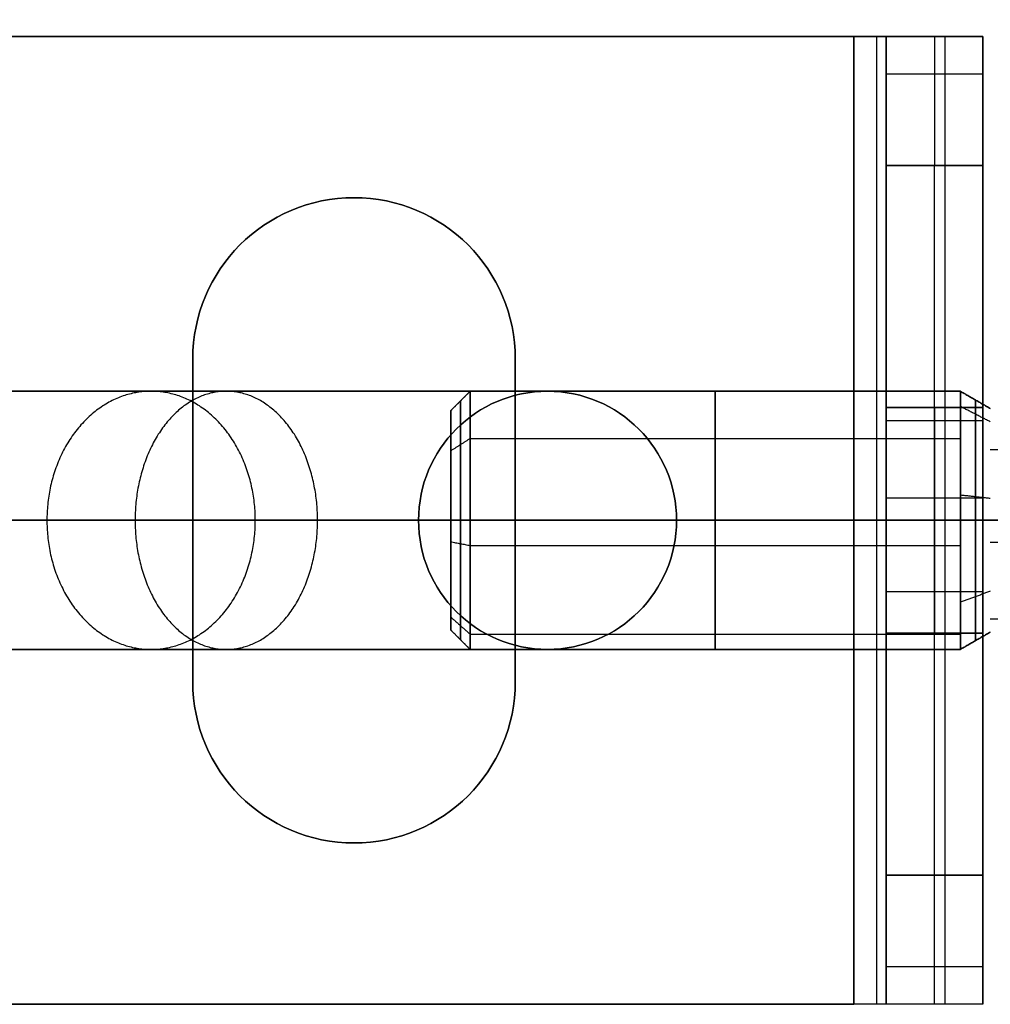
# Model space of a CAD drawing. Header units: millimetres. Extents: x -131 to 131, y -178 to 83.
# Tile 130 of 142: x 24 to 39, y -55 to -40. Entities that reach past the tile are written whole.
import ezdxf

# ---------------------------------------------------------------- set-up
doc = ezdxf.new("R2010")
doc.units = ezdxf.units.MM
for name, color, linetype, true_color in [('IGES level 12', 7, 'Continuous', 0xcad1ee), ('IGES level 21', 7, 'Continuous', 0xcad1ee), ('IGES level 34', 7, 'Continuous', 0xcad1ee), ('IGES level 4', 7, 'Continuous', 0xcad1ee), ('IGES level 47', 7, 'Continuous', 0xcad1ee), ('IGES level 6', 7, 'Continuous', 0xcad1ee)]:
    doc.layers.add(name, color=color, linetype=linetype, true_color=true_color)

# ---------------------------------------------------------------- blocks, each defined once
blk = doc.blocks.new('DOME S')
at = {"layer": 'IGES level 12', "extrusion": (-1, 0, 0)}
for centre, radius, start, end in [((7.457, 1141.448, -30.001), 2, 0, 180), ((7.457, 1141.448, -30.001), 2, 180, 0), ((7.457, 1141.448, -37.601), 2, 0, 180), ((7.457, 1141.448, -37.601), 2, 180, 0), ((7.457, 1141.448, -37.833), 1.866, 0, 180), ((7.457, 1141.448, -37.833), 1.866, 180, 360)]:
    blk.add_arc(centre, radius, start, end, dxfattribs=at)
at = {"layer": 'IGES level 12', "extrusion": (1, 0, 0)}
for centre, radius, start, end in [((-7.457, 1141.448, 30.001), 2, 0, 180), ((-7.457, 1141.448, 30.001), 2, 180, 0), ((-7.457, 1141.448, 33.801), 2, 0, 180), ((-7.457, 1141.448, 33.801), 2, 180, 360), ((-7.457, 1141.448, 37.601), 2, 0, 180), ((-7.457, 1141.448, 37.601), 2, 180, 0), ((-7.457, 1141.448, 29.851), 1.85, 0, 180), ((-7.457, 1141.448, 29.851), 1.85, 180, 360), ((-7.457, 1141.448, 29.701), 1.7, 0, 180), ((-7.457, 1141.448, 29.701), 1.7, 0, 180), ((-7.457, 1141.448, 29.701), 1.7, 180, 0), ((-7.457, 1141.448, 29.701), 1.7, 180, 0)]:
    blk.add_arc(centre, radius, start, end, dxfattribs=at)
at = {"layer": 'IGES level 12'}
for points in [[(30.001, -5.457, 1141.448), (29.701, -5.757, 1141.448)], [(29.701, -5.757, 1141.448), (30.001, -5.457, 1141.448)], [(37.601, -5.457, 1141.448), (30.001, -5.457, 1141.448)], [(30.001, -5.457, 1141.448), (37.601, -5.457, 1141.448)], [(38.065, -5.725, 1141.448), (37.601, -5.457, 1141.448)], [(37.601, -5.457, 1141.448), (38.065, -5.725, 1141.448)], [(29.701, -9.157, 1141.448), (29.701, -5.757, 1141.448)], [(38.065, -5.93, 1142.264), (37.601, -5.693, 1142.39)], [(38.065, -5.93, 1140.631), (37.601, -5.693, 1140.505)], [(29.701, -6.379, 1142.762), (30.001, -6.188, 1142.994)], [(29.701, -6.379, 1140.133), (30.001, -6.188, 1139.902)], [(30.001, -6.188, 1142.994), (37.601, -6.188, 1142.994)], [(30.001, -6.188, 1139.902), (37.601, -6.188, 1139.902)], [(38.065, -6.359, 1142.786), (38.586, -6.359, 1142.786)], [(38.065, -7.119, 1143.146), (37.601, -7.067, 1143.409)], [(38.065, -7.119, 1139.749), (37.601, -7.067, 1139.486)], [(29.701, -7.457, 1139.748), (29.701, -7.457, 1143.148)], [(29.701, -7.789, 1143.115), (30.001, -7.847, 1143.409)], [(29.701, -7.789, 1139.78), (30.001, -7.847, 1139.486)], [(30.001, -7.847, 1143.409), (37.601, -7.847, 1143.409)], [(30.001, -7.847, 1139.486), (37.601, -7.847, 1139.486)], [(38.065, -7.795, 1143.146), (38.586, -7.795, 1143.146)], [(38.065, -8.556, 1142.786), (37.601, -8.726, 1142.994)], [(38.065, -8.556, 1140.109), (37.601, -8.726, 1139.902)], [(29.701, -8.957, 1142.249), (30.001, -9.221, 1142.39)], [(29.701, -8.957, 1140.646), (30.001, -9.221, 1140.505)], [(38.065, -8.985, 1142.264), (38.586, -8.985, 1142.264)], [(29.701, -9.157, 1141.448), (30.001, -9.457, 1141.448)], [(30.001, -9.457, 1141.448), (29.701, -9.157, 1141.448)], [(30.001, -9.221, 1142.39), (37.601, -9.221, 1142.39)], [(30.001, -9.221, 1140.505), (37.601, -9.221, 1140.505)], [(37.601, -9.457, 1141.448), (38.065, -9.189, 1141.448)], [(38.065, -9.189, 1141.448), (37.601, -9.457, 1141.448)], [(30.001, -9.457, 1141.448), (37.601, -9.457, 1141.448)], [(37.601, -9.457, 1141.448), (30.001, -9.457, 1141.448)]]:
    blk.add_open_spline(points, degree=1, dxfattribs=at)
at = {"layer": 'IGES level 21', "extrusion": (-0.803402, -0.595438, 0)}
for radius in [115.5, 115.5, 113.3, 113.3]:
    blk.add_circle((5.515, 133.223, 5.083), radius, dxfattribs=at)
at = {"layer": 'IGES level 21', "extrusion": (0, -1, 0)}
for radius in [115.5, 115.5, 113.3, 113.3]:
    blk.add_circle((-0.799, 134.223, 7.457), radius, dxfattribs=at)
at = {"layer": 'IGES level 21', "extrusion": (0, 0, -1)}
for centre, radius, start, end in [((0.799, -7.457, -132.723), 113.299, 53.45616, 233.45616), ((0.799, -7.457, -134.723), 115.499, 0, 180), ((0.799, -7.457, -134.223), 115.5, 90, 270), ((0.799, -7.457, -134.223), 115.5, 90, 270), ((0.799, -7.457, -134.223), 113.3, 90, 270), ((0.799, -7.457, -134.223), 113.3, 90, 270), ((0.799, -7.457, -132.723), 113.299, 233.45616, 53.45616), ((0.799, -7.457, -133.223), 115.5, 143.45616, 323.45616), ((0.799, -7.457, -133.223), 115.5, 143.45616, 323.45616), ((0.799, -7.457, -133.223), 113.3, 143.45616, 323.45616), ((0.799, -7.457, -133.223), 113.3, 143.45616, 323.45616), ((0.799, -7.457, -134.723), 115.499, 180, 360)]:
    blk.add_arc(centre, radius, start, end, dxfattribs=at)
at = {"layer": 'IGES level 21'}
for centre, radius, start, end in [((-0.799, -7.457, 133.223), 115.5, 36.54384, 216.54384), ((-0.799, -7.457, 133.223), 115.5, 36.54384, 216.54384), ((-0.799, -7.457, 132.723), 115.499, 306.54384, 126.54384), ((-0.799, -7.457, 133.223), 113.3, 36.54384, 216.54384), ((-0.799, -7.457, 133.223), 113.3, 36.54384, 216.54384), ((-0.799, -7.457, 134.723), 113.299, 0, 180), ((-0.799, -7.457, 132.723), 115.499, 126.54384, 306.54384), ((-0.799, -7.457, 134.723), 113.299, 180, 0)]:
    blk.add_arc(centre, radius, start, end, dxfattribs=at)
at = {"layer": 'IGES level 21', "extrusion": (0.595438, -0.803402, -1.05637e-17)}
blk.add_arc((-5.083, 133.223, 5.515), 115.5, 0, 180, dxfattribs=at)
blk.add_arc((-5.083, 133.223, 5.515), 115.5, 0, 180, dxfattribs=at)
at = {"layer": 'IGES level 21', "extrusion": (-0.595438, 0.803402, -1.05637e-17)}
blk.add_arc((5.083, 133.223, -5.515), 115.5, 180, 0, dxfattribs=at)
blk.add_arc((5.083, 133.223, -5.515), 115.5, 180, 0, dxfattribs=at)
at = {"layer": 'IGES level 21', "extrusion": (0.595438, -0.803402, -1.01288e-17)}
blk.add_arc((-5.083, 133.223, 5.515), 113.3, 0, 180, dxfattribs=at)
blk.add_arc((-5.083, 133.223, 5.515), 113.3, 0, 180, dxfattribs=at)
at = {"layer": 'IGES level 21', "extrusion": (-0.595438, 0.803402, -1.01288e-17)}
blk.add_arc((5.083, 133.223, -5.515), 113.3, 180, 0, dxfattribs=at)
blk.add_arc((5.083, 133.223, -5.515), 113.3, 180, 0, dxfattribs=at)
at = {"layer": 'IGES level 34'}
for centre, radius, start, end in [((-0.799, -7.457, 138.723), 117.2, 0, 90), ((-0.799, -7.457, 128.723), 117.2, 0, 90), ((-0.799, -7.457, 134.723), 116, 0, 90), ((-0.799, -7.457, 128.723), 116, 0, 90), ((-0.799, -7.457, 128.723), 116, 0, 90), ((-0.799, -7.457, 134.723), 116, 0, 90), ((-0.799, -7.457, 132.723), 112.2, 0, 90), ((-0.799, -7.457, 128.723), 112.2, 0, 90), ((-0.799, -7.457, 138.723), 112.2, 0, 90), ((-0.799, -7.457, 134.723), 112.2, 0, 90), ((-0.799, -7.457, 128.723), 111, 0, 90), ((-0.799, -7.457, 128.723), 111, 0, 90), ((-0.799, -7.457, 128.723), 111, 270, 359.9), ((-0.799, -7.457, 128.723), 111, 270, 359.9), ((-0.799, -7.457, 134.723), 112.2, 270, 359.9), ((-0.799, -7.457, 128.723), 112.2, 270, 359.9), ((-0.799, -7.457, 132.723), 112.2, 270, 359.9), ((-0.799, -7.457, 138.723), 112.2, 270, 359.9), ((-0.799, -7.457, 128.723), 116, 270, 359.9), ((-0.799, -7.457, 128.723), 116, 270, 359.9), ((-0.799, -7.457, 134.723), 116, 270, 359.9), ((-0.799, -7.457, 134.723), 116, 270, 359.9), ((-0.799, -7.457, 128.723), 117.2, 270, 359.9), ((-0.799, -7.457, 138.723), 117.2, 270, 359.9)]:
    blk.add_arc(centre, radius, start, end, dxfattribs=at)
at = {"layer": 'IGES level 34', "extrusion": (0, 0, -1)}
for centre, radius, start, end in [((0.799, -7.457, -138.723), 117.2, 90, 180), ((0.799, -7.457, -133.723), 117.2, 90, 180), ((0.799, -7.457, -128.723), 117.2, 90, 180), ((0.799, -7.457, -138.723), 116, 90, 180), ((0.799, -7.457, -136.723), 116, 90, 180), ((0.799, -7.457, -132.723), 116, 90, 180), ((0.799, -7.457, -130.723), 116, 90, 180), ((0.799, -7.457, -138.723), 116, 90, 180), ((0.799, -7.457, -132.723), 116, 90, 180), ((0.799, -7.457, -132.723), 112.2, 90, 180), ((0.799, -7.457, -130.723), 112.2, 90, 180), ((0.799, -7.457, -128.723), 112.2, 90, 180), ((0.799, -7.457, -138.723), 112.2, 90, 180), ((0.799, -7.457, -136.723), 112.2, 90, 180), ((0.799, -7.457, -134.723), 112.2, 90, 180), ((0.799, -7.457, -138.723), 111, 90, 180), ((0.799, -7.457, -133.723), 111, 90, 180), ((0.799, -7.457, -138.723), 111, 90, 180), ((0.799, -7.457, -138.723), 111, 180.1, 270), ((0.799, -7.457, -133.723), 111, 180.1, 270), ((0.799, -7.457, -138.723), 111, 180.1, 270), ((0.799, -7.457, -138.723), 112.2, 180.1, 270), ((0.799, -7.457, -136.723), 112.2, 180.1, 270), ((0.799, -7.457, -132.723), 112.2, 180.1, 270), ((0.799, -7.457, -130.723), 112.2, 180.1, 270), ((0.799, -7.457, -128.723), 112.2, 180.1, 270), ((0.799, -7.457, -134.723), 112.2, 180.1, 270), ((0.799, -7.457, -138.723), 116, 180.1, 270), ((0.799, -7.457, -132.723), 116, 180.1, 270), ((0.799, -7.457, -130.723), 116, 180.1, 270), ((0.799, -7.457, -132.723), 116, 180.1, 270), ((0.799, -7.457, -138.723), 116, 180.1, 270), ((0.799, -7.457, -136.723), 116, 180.1, 270), ((0.799, -7.457, -138.723), 117.2, 180.1, 270), ((0.799, -7.457, -133.723), 117.2, 180.1, 270), ((0.799, -7.457, -128.723), 117.2, 180.1, 270)]:
    blk.add_arc(centre, radius, start, end, dxfattribs=at)
at = {"layer": 'IGES level 4', "extrusion": (0, 0, -1)}
for centre, radius in [((0.799, -7.457, -1118.448), 42.5), ((0.799, -7.457, -1151.448), 42.5), ((0.799, -7.457, -1134.948), 42.5), ((0.799, -7.457, -1151.448), 41.5), ((0.799, -7.457, -1151.448), 41.5), ((0.799, -7.457, -1134.948), 41.5), ((0.799, -7.457, -1118.448), 41.5)]:
    blk.add_arc(centre, radius, 90, 270, dxfattribs=at)
at = {"layer": 'IGES level 4'}
for centre, radius in [((-0.799, -7.457, 1118.448), 42.5), ((-0.799, -7.457, 1151.448), 42.5), ((-0.799, -7.457, 1118.448), 41.5), ((-0.799, -7.457, 1116.448), 40.5), ((-0.799, -7.457, 1116.448), 40.5), ((-0.799, -7.457, 1117.448), 40.5), ((-0.799, -7.457, 1117.448), 40.5)]:
    blk.add_arc(centre, radius, 270, 90, dxfattribs=at)
for points in [[(-0.799, -49.371, 1117.033), (83.029, -49.371, 1117.033), (83.029, 34.457, 1117.033), (-0.799, 34.457, 1117.033)], [(-0.799, -48.664, 1117.741), (81.615, -48.664, 1117.741), (81.615, 33.75, 1117.741), (-0.799, 33.75, 1117.741)]]:
    blk.add_rational_spline(points, [0.816490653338, 0.272163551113, 0.272163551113, 0.816490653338], degree=3, dxfattribs=at)
for points in [[(4.451, -7.457, 1116.448), (39.701, -7.457, 1116.448)], [(4.451, -7.457, 1117.448), (39.701, -7.457, 1117.448)]]:
    blk.add_open_spline(points, degree=1, dxfattribs=at)
at = {"layer": 'IGES level 47'}
for centre, start, end in [((31.201, -7.457, 97.272), 0, 180), ((31.201, -7.457, 152.772), 0, 180), ((31.201, -7.457, 208.272), 0, 180), ((31.201, -7.457, 208.272), 180, 0), ((31.201, -7.457, 97.272), 180, 0), ((31.201, -7.457, 152.772), 180, 360)]:
    blk.add_arc(centre, 2, start, end, dxfattribs=at)
at = {"layer": 'IGES level 47', "extrusion": (0, 0, -1)}
for centre, start, end in [((-31.201, -7.457, -208.272), 0, 180), ((-31.201, -7.457, -97.272), 0, 180), ((-31.201, -7.457, -97.272), 180, 0), ((-31.201, -7.457, -208.272), 180, 0)]:
    blk.add_arc(centre, 2, start, end, dxfattribs=at)
at = {"layer": 'IGES level 47', "extrusion": (0, 1, 0)}
for centre, radius, start, end in [((0.799, 97.272, -7.457), 30, 180, 252.2056), ((0.799, 97.272, -7.457), 34, 180, 252.2056), ((-14.201, 208.272, -7.457), 15, 90, 180), ((-14.201, 208.272, -7.457), 19, 90, 180)]:
    blk.add_arc(centre, radius, start, end, dxfattribs=at)
at = {"layer": 'IGES level 47', "extrusion": (0, -1, 0)}
for centre, radius, start, end in [((-0.799, 97.272, 7.457), 30, 287.7944, 360), ((-0.799, 97.272, 7.457), 34, 287.7944, 360), ((14.201, 208.272, 7.457), 19, 0, 90), ((14.201, 208.272, 7.457), 15, 360, 90)]:
    blk.add_arc(centre, radius, start, end, dxfattribs=at)
at = {"layer": 'IGES level 47'}
for points, weights in [([(8.98, -5.457, 66.803), (22.706, -5.457, 71.208), (31.201, -5.457, 82.856), (31.201, -5.457, 97.272)], [1, 0.871973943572, 0.871973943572, 1]), ([(31.201, -5.457, 208.272), (31.201, -5.457, 218.23), (24.159, -5.457, 225.272), (14.201, -5.457, 225.272)], [0.999999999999, 0.804737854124, 0.804737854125, 1]), ([(8.98, -9.457, 66.803), (22.706, -9.457, 71.208), (31.201, -9.457, 82.856), (31.201, -9.457, 97.272)], [1, 0.871973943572, 0.871973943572, 1]), ([(31.201, -9.457, 208.272), (31.201, -9.457, 218.23), (24.159, -9.457, 225.272), (14.201, -9.457, 225.272)], [1, 0.804737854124, 0.804737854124, 1])]:
    blk.add_rational_spline(points, weights, degree=3, dxfattribs=at)
for points, weights in [([(26.671, -7.457, 77.238), (26.671, -6.276, 77.238), (25.994, -5.457, 77.732), (25.055, -5.457, 78.416), (24.117, -5.457, 79.101), (23.44, -6.276, 79.595), (23.44, -7.457, 79.595)], [0.867292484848, 0.706500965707, 0.718730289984, 0.903980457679, 0.718730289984, 0.706500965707, 0.867292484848]), ([(27.636, -7.457, 221.707), (27.636, -6.276, 221.707), (27.043, -5.457, 221.114), (26.221, -5.457, 220.293), (25.4, -5.457, 219.471), (24.807, -6.276, 218.878), (24.807, -7.457, 218.878)], [0.81891199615, 0.667089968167, 0.678637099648, 0.853553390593, 0.678637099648, 0.667089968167, 0.81891199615]), ([(23.44, -7.457, 79.595), (23.44, -8.639, 79.595), (24.117, -9.457, 79.101), (25.055, -9.457, 78.416), (25.994, -9.457, 77.732), (26.671, -8.639, 77.238), (26.671, -7.457, 77.238)], [0.867292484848, 0.706500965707, 0.718730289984, 0.903980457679, 0.718730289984, 0.706500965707, 0.867292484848]), ([(24.807, -7.457, 218.878), (24.807, -8.639, 218.878), (25.4, -9.457, 219.471), (26.221, -9.457, 220.293), (27.043, -9.457, 221.114), (27.636, -8.639, 221.707), (27.636, -7.457, 221.707)], [0.81891199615, 0.667089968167, 0.678637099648, 0.853553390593, 0.678637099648, 0.667089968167, 0.81891199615])]:
    blk.add_rational_spline(points, weights, degree=3, knots=[0.0330076, 0.0330076, 0.0330076, 0.0330076, 0.5, 0.5, 0.5, 0.9669924, 0.9669924, 0.9669924, 0.9669924], dxfattribs=at)
for points in [[(30.81, -5.496, 97.272), (30.81, -5.496, 208.272)], [(32.469, -5.911, 97.272), (32.469, -5.911, 208.272)], [(29.437, -6.514, 97.272), (29.437, -6.514, 208.272)], [(29.201, -7.457, 97.272), (29.201, -7.457, 208.272)], [(29.201, -7.457, 208.272), (29.201, -7.457, 97.272)], [(33.201, -7.457, 208.272), (33.201, -7.457, 97.272)], [(33.201, -7.457, 97.272), (33.201, -7.457, 208.272)], [(29.437, -8.4, 97.272), (29.437, -8.4, 208.272)], [(32.469, -9.003, 97.272), (32.469, -9.003, 208.272)], [(30.81, -9.419, 97.272), (30.81, -9.419, 208.272)]]:
    blk.add_open_spline(points, degree=1, dxfattribs=at)
at = {"layer": 'IGES level 6', "extrusion": (0, -1, 0)}
for centre, radius in [((35.951, 1149.448, -0.043), 2), ((35.951, 1149.448, -0.043), 0.5), ((35.951, 1149.448, -0.043), 0.5), ((35.951, 1149.448, 14.957), 0.5)]:
    blk.add_arc(centre, radius, 0, 90, dxfattribs=at)
at = {"layer": 'IGES level 6', "extrusion": (0, 1, 0)}
for centre, radius in [((-35.951, 1149.448, 0.043), 2), ((-35.951, 1149.448, -7.457), 2), ((-35.951, 1149.448, -7.457), 0.5)]:
    blk.add_arc(centre, radius, 90, 180, dxfattribs=at)
at = {"layer": 'IGES level 6', "extrusion": (1, 0, 0)}
for centre, radius, start, end in [((-1.957, 1139.448, 36.451), 2, 270, 0), ((-1.957, 1139.448, 36.451), 2, 270, 0), ((-1.957, 1139.448, 37.951), 2, 270, 0), ((-7.457, 1141.448, 36.451), 1.75, 180, 0), ((-7.457, 1141.448, 36.451), 1.75, 0, 180), ((-12.957, 1139.448, 36.451), 2, 180, 270), ((-12.957, 1139.448, 36.451), 2, 180, 270), ((-12.957, 1139.448, 37.201), 2, 180, 270), ((-12.957, 1139.448, 37.951), 2, 180, 270)]:
    blk.add_arc(centre, radius, start, end, dxfattribs=at)
at = {"layer": 'IGES level 6', "extrusion": (-1, 0, 0)}
for centre, radius, start, end in [((1.957, 1139.448, -37.201), 2, 180, 270), ((1.957, 1139.448, -37.951), 2, 180, 270), ((7.457, 1141.448, -36.451), 1.75, 0, 180), ((7.457, 1141.448, -36.451), 1.75, 180, 0), ((7.457, 1141.448, -37.201), 1.75, 180, 360), ((7.457, 1141.448, -37.201), 1.75, 0, 180), ((7.457, 1141.448, -37.951), 1.75, 180, 0), ((7.457, 1141.448, -37.951), 1.75, 0, 180), ((7.457, 1141.448, -37.951), 1.75, 180, 0), ((7.457, 1141.448, -37.951), 1.75, 0, 180), ((12.957, 1139.448, -37.951), 2, 270, 0)]:
    blk.add_arc(centre, radius, start, end, dxfattribs=at)
at = {"layer": 'IGES level 6', "extrusion": (0, 0, -1)}
for centre, start, end in [((-28.201, -4.957, -1151.448), 0, 180), ((-28.201, -4.957, -1149.948), 0, 180), ((-28.201, -4.957, -1151.448), 0, 180), ((-28.201, -9.957, -1151.448), 270, 0), ((-28.201, -9.957, -1149.948), 270, 0), ((-28.201, -9.957, -1151.448), 270, 0), ((-28.201, -9.957, -1151.448), 180, 270), ((-28.201, -9.957, -1151.448), 180, 270), ((-28.201, -9.957, -1149.948), 180, 270)]:
    blk.add_arc(centre, 2.5, start, end, dxfattribs=at)
at = {"layer": 'IGES level 6'}
for centre, start, end in [((28.201, -4.957, 1149.948), 0, 180), ((28.201, -4.957, 1150.698), 0, 180), ((28.201, -9.957, 1149.948), 180, 270), ((28.201, -9.957, 1150.698), 180, 270), ((28.201, -9.957, 1149.948), 270, 0), ((28.201, -9.957, 1150.698), 270, 0)]:
    blk.add_arc(centre, 2.5, start, end, dxfattribs=at)
for points in [[(35.951, 0.043, 1151.448), (-37.549, 0.043, 1151.448)], [(35.951, 0.043, 1149.948), (-37.549, 0.043, 1149.948)], [(-37.549, 0.043, 1151.448), (35.951, 0.043, 1151.448)], [(35.951, 0.043, 1149.948), (-37.549, 0.043, 1149.948)], [(35.951, 0.043, 1151.448), (35.951, -14.957, 1151.448)], [(35.951, -14.957, 1151.448), (35.951, 0.043, 1151.448)], [(35.951, -14.957, 1149.948), (35.951, 0.043, 1149.948)], [(35.951, 0.043, 1149.948), (35.951, -14.957, 1149.948)], [(36.304, -14.957, 1149.801), (36.304, 0.043, 1149.801)], [(36.451, 0.043, 1149.448), (36.451, -14.957, 1149.448)], [(36.451, 0.043, 1139.448), (36.451, 0.043, 1149.448)], [(36.451, 0.043, 1143.448), (36.451, -14.957, 1143.448)], [(36.451, -14.957, 1149.448), (36.451, 0.043, 1149.448)], [(36.451, 0.043, 1139.448), (36.451, 0.043, 1149.448)], [(37.951, 0.043, 1139.448), (36.451, 0.043, 1139.448)], [(37.951, 0.043, 1145.448), (36.451, 0.043, 1145.448)], [(36.451, 0.043, 1139.448), (37.951, 0.043, 1139.448)], [(37.365, -14.957, 1150.862), (37.365, 0.043, 1150.862)], [(37.951, 0.043, 1139.448), (37.951, 0.043, 1149.448)], [(37.951, 0.043, 1149.448), (37.951, -14.957, 1149.448)], [(37.951, 0.043, 1143.448), (37.951, -14.957, 1143.448)], [(37.951, -14.957, 1149.448), (37.951, 0.043, 1149.448)], [(37.951, 0.043, 1149.448), (37.951, 0.043, 1139.448)], [(37.951, -0.543, 1138.033), (36.451, -0.543, 1138.033)], [(36.451, -12.957, 1137.448), (36.451, -1.957, 1137.448)], [(36.451, -12.957, 1137.448), (36.451, -1.957, 1137.448)], [(36.451, -1.957, 1137.448), (37.951, -1.957, 1137.448)], [(37.951, -1.957, 1137.448), (36.451, -1.957, 1137.448)], [(37.201, -12.957, 1137.448), (37.201, -1.957, 1137.448)], [(37.951, -1.957, 1137.448), (37.951, -12.957, 1137.448)], [(37.951, -12.957, 1137.448), (37.951, -1.957, 1137.448)], [(28.201, -2.457, 1149.948), (28.201, -2.457, 1151.448)], [(26.122, -3.568, 1149.948), (26.122, -3.568, 1151.448)], [(30.279, -3.568, 1149.948), (30.279, -3.568, 1151.448)], [(25.701, -9.957, 1151.448), (25.701, -4.957, 1151.448)], [(25.701, -9.957, 1149.948), (25.701, -4.957, 1149.948)], [(25.701, -4.957, 1149.948), (25.701, -4.957, 1151.448)], [(25.701, -4.957, 1149.948), (25.701, -9.957, 1149.948)], [(25.701, -9.957, 1151.448), (25.701, -4.957, 1151.448)], [(25.701, -4.957, 1151.448), (25.701, -4.957, 1149.948)], [(25.701, -4.957, 1150.698), (25.701, -9.957, 1150.698)], [(30.701, -4.957, 1151.448), (30.701, -9.957, 1151.448)], [(30.701, -4.957, 1149.948), (30.701, -9.957, 1149.948)], [(30.701, -4.957, 1151.448), (30.701, -4.957, 1149.948)], [(30.701, -4.957, 1149.948), (30.701, -4.957, 1151.448)], [(30.701, -4.957, 1151.448), (30.701, -9.957, 1151.448)], [(30.701, -9.957, 1149.948), (30.701, -4.957, 1149.948)], [(30.701, -4.957, 1150.698), (30.701, -9.957, 1150.698)], [(36.451, -5.707, 1141.448), (37.951, -5.707, 1141.448)], [(37.951, -5.707, 1141.448), (36.451, -5.707, 1141.448)], [(37.951, -5.914, 1140.623), (36.451, -5.914, 1140.623)], [(37.951, -5.914, 1142.273), (36.451, -5.914, 1142.273)], [(37.951, -7.116, 1139.731), (36.451, -7.116, 1139.731)], [(37.951, -7.116, 1143.164), (36.451, -7.116, 1143.164)], [(3.201, -7.457, 1151.448), (25.701, -7.457, 1151.448)], [(3.201, -7.457, 1149.948), (25.701, -7.457, 1149.948)], [(25.701, -7.457, 1149.948), (25.701, -7.457, 1151.448)], [(30.701, -7.457, 1151.448), (35.951, -7.457, 1151.448)], [(30.701, -7.457, 1149.948), (35.951, -7.457, 1149.948)], [(30.701, -7.457, 1149.948), (30.701, -7.457, 1151.448)], [(36.451, -7.457, 1137.448), (36.451, -7.457, 1139.698)], [(36.451, -7.457, 1143.198), (36.451, -7.457, 1149.448)], [(36.451, -7.457, 1137.448), (37.951, -7.457, 1137.448)], [(37.951, -7.457, 1137.448), (37.951, -7.457, 1139.698)], [(37.951, -7.457, 1143.198), (37.951, -7.457, 1149.448)], [(37.951, -8.567, 1140.095), (36.451, -8.567, 1140.095)], [(37.951, -8.567, 1142.8), (36.451, -8.567, 1142.8)], [(37.951, -9.207, 1141.448), (36.451, -9.207, 1141.448)], [(36.451, -9.207, 1141.448), (37.951, -9.207, 1141.448)], [(25.701, -9.957, 1151.448), (25.701, -9.957, 1149.948)], [(25.701, -9.957, 1149.948), (25.701, -9.957, 1151.448)], [(30.701, -9.957, 1149.948), (30.701, -9.957, 1151.448)], [(30.701, -9.957, 1151.448), (30.701, -9.957, 1149.948)], [(26.268, -11.543, 1149.948), (26.268, -11.543, 1151.448)], [(30.133, -11.543, 1149.948), (30.133, -11.543, 1151.448)], [(28.201, -12.457, 1151.448), (28.201, -12.457, 1149.948)], [(28.201, -12.457, 1149.948), (28.201, -12.457, 1151.448)], [(37.951, -12.957, 1137.448), (36.451, -12.957, 1137.448)], [(36.451, -12.957, 1137.448), (37.951, -12.957, 1137.448)], [(36.451, -14.371, 1138.033), (37.951, -14.371, 1138.033)], [(-37.549, -14.957, 1151.448), (35.951, -14.957, 1151.448)], [(-37.549, -14.957, 1149.948), (35.951, -14.957, 1149.948)], [(35.951, -14.957, 1149.948), (-37.549, -14.957, 1149.948)], [(-37.549, -14.957, 1151.448), (35.951, -14.957, 1151.448)], [(36.451, -14.957, 1149.448), (36.451, -14.957, 1139.448)], [(36.451, -14.957, 1139.448), (36.451, -14.957, 1149.448)], [(37.951, -14.957, 1139.448), (36.451, -14.957, 1139.448)], [(37.951, -14.957, 1145.448), (36.451, -14.957, 1145.448)], [(37.951, -14.957, 1139.448), (36.451, -14.957, 1139.448)], [(37.951, -14.957, 1149.448), (37.951, -14.957, 1139.448)], [(37.951, -14.957, 1149.448), (37.951, -14.957, 1139.448)]]:
    blk.add_open_spline(points, degree=1, dxfattribs=at)

msp = doc.modelspace()

# ---------------------------------------------------------------- block references
at = {"layer": 'IGES level 4'}
msp.add_blockref('DOME S', (0.904, -40.071, 1.214), dxfattribs=at)

doc.saveas('drawing.dxf')
